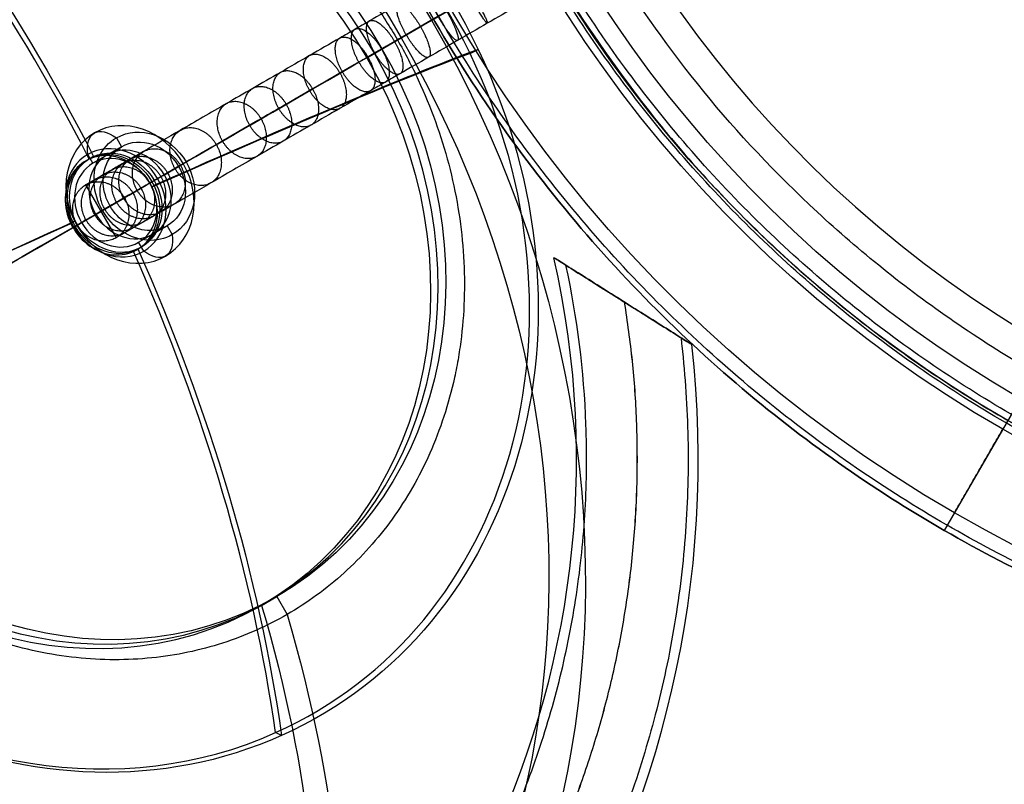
# Model space of a CAD drawing. Header units: millimetres. Extents: x -295 to 297, y -223 to 334.
# Tile 3 of 26: x -160 to -63, y -144 to -69. Entities that reach past the tile are written whole.
import ezdxf

# ---------------------------------------------------------------- set-up
doc = ezdxf.new("R2010")
doc.units = ezdxf.units.MM
doc.layers.add('Default', color=7, linetype='Continuous', true_color=0x000000)

msp = doc.modelspace()

# ---------------------------------------------------------------- linework, layer by layer
at = {"layer": 'Default'}
for p, q in [((68.75, 119.078), (-68.75, -119.078)), ((-124.149, -71.677, -129.933), (-122.619, -70.794, -130.953)), ((-125.646, -72.542, -132.928), (-124.149, -71.677, -129.933)), ((-115.473, -72.125, -140.394), (-114.679, -71.722, -139.94)), ((-150.319, -80.436, -93.757), (-149.818, -81.301, -93.758)), ((-149.818, -81.301, -93.758), (-152.632, -82.926, -99.387)), ((-152.632, -82.926, -99.387), (-153.134, -82.061, -99.386)), ((-152.555, -82.271, -99.615), (-152.989, -82.522, -100.482)), ((-147.006, -84.865, -101.641), (-144.191, -83.24, -96.011)), ((-144.191, -83.24, -96.011), (-143.442, -82.806, -96.511)), ((-153.349, -85.072, -102.335), (-150.349, -90.268, -102.335)), ((-147.006, -84.865, -101.641), (-146.256, -84.431, -102.141)), ((-146.382, -85.031, -101.905), (-146.815, -85.281, -102.772)), ((-154.172, -89.011, -100.99), (-149.527, -86.329, -103.68)), ((-153.748, -88.775, -97.141), (-150.934, -87.15, -91.511)), ((-151.683, -87.584, -91.011), (-150.934, -87.15, -91.511)), ((-154.372, -88.61, -96.876), (-154.806, -88.86, -97.744)), ((-154.498, -89.209, -96.641), (-153.748, -88.775, -97.141)), ((-148.122, -90.714, -99.394), (-145.307, -89.089, -93.765)), ((-145.307, -89.089, -93.765), (-144.806, -89.955, -93.766)), ((-147.621, -91.58, -99.395), (-148.122, -90.714, -99.394)), ((-148.632, -91.619, -100.034), (-148.199, -91.369, -99.167)), ((-136.021, -126.452, -112.178), (-134.524, -125.587, -109.183)), ((-134.524, -125.587, -109.183), (-133.504, -127.354, -109.183)), ((-134.043, -139.266, -110.76), (-134.641, -138.984, -111.51))]:
    msp.add_line(p, q, dxfattribs=at)
at = {"layer": 'Default', "extrusion": (2.12988e-14, -1.22968e-14, -1)}
msp.add_arc((0, 0, 25), 135.5, 210, 30, dxfattribs=at)
at = {"layer": 'Default', "extrusion": (0, 0, -1)}
for centre, radius in [((0, 0, 27), 125), ((0, 0, 26), 125), ((0, 0, 29.954), 122.521)]:
    msp.add_arc(centre, radius, 210, 30, dxfattribs=at)
at = {"layer": 'Default', "extrusion": (2.1879e-14, -1.26319e-14, -1)}
msp.add_arc((0, 0, 25), 126, 210, 30, dxfattribs=at)
at = {"layer": 'Default'}
for centre, radius, start, end in [((0, 0, -30.987), 116.662, 150, 330), ((-193.99, -111.995, -235), 101, 60, 6.37419), ((-193.99, -111.995, -235), 89, 60, 12.83176)]:
    msp.add_arc(centre, radius, start, end, dxfattribs=at)
at = {"layer": 'Default', "extrusion": (-0.433013, -0.25, -0.866025)}
for centre, radius, start, end in [((0, 100.682, 274.227), 100, 180, 270), ((0, 100.682, 274.227), 96, 180, 270), ((0, 100.682, 188.78), 53.798, 185.09107, 5.09107), ((0, 100.682, 188.78), 53.798, 5.09107, 185.09107), ((0, 100.682, 184.203), 41.5, 180, 0), ((0, 100.682, 187.66), 41.5, 180, 270), ((0, 100.682, 184.203), 41.5, 0, 180), ((0, 100.682, 274.227), 100, 270, 0), ((0, 100.682, 274.227), 96, 270, 360), ((0, 100.682, 187.66), 41.5, 270, 360), ((0, 100.682, 166.395), 5.5, 179.90858, 359.90858), ((0, 100.682, 166.395), 5.5, 359.90858, 179.90858), ((0, 100.682, 166.395), 4.5, 179.90858, 359.90858), ((0, 100.682, 173.396), 5.048, 185.09107, 5.09107), ((0, 100.682, 172.895), 5.048, 185.09107, 5.09107), ((0, 100.682, 166.395), 4.5, 359.90858, 179.90858), ((0, 100.682, 172.895), 5.048, 5.09107, 185.09107), ((0, 100.682, 173.396), 5.048, 5.09107, 185.09107)]:
    msp.add_arc(centre, radius, start, end, dxfattribs=at)
at = {"layer": 'Default', "extrusion": (0.433013, 0.25, 0.866025)}
for centre, radius, start, end in [((0, 100.682, -189.618), 53.253, 174.90893, 354.90893), ((0, 100.682, -189.618), 53.253, 354.90893, 174.90893), ((0, 100.682, -185.932), 41.5, 180, 360), ((0, 100.682, -185.932), 41.5, 360, 180), ((0, 100.682, -169.645), 7, 180.09142, 0.09142), ((0, 100.682, -169.645), 7, 0.09142, 180.09142), ((0, 100.682, -172.895), 5.5, 180.09142, 0.09142), ((0, 100.682, -169.645), 4.5, 180.09142, 0.09142), ((0, 100.682, -172.895), 5.5, 0.09142, 180.09142), ((0, 100.682, -169.645), 4.5, 0.09142, 180.09142), ((0, 100.682, -173.896), 5.048, 174.90893, 354.90893), ((0, 100.682, -172.895), 4.5, 180.09142, 0.09142), ((0, 100.682, -173.896), 5.048, 354.90893, 174.90893), ((0, 100.682, -172.895), 4.5, 0.09142, 180.09142), ((0, 100.682, -187.66), 41.5, 90, 180)]:
    msp.add_arc(centre, radius, start, end, dxfattribs=at)
at = {"layer": 'Default', "extrusion": (0.791411, 0.354454, -0.498027)}
for centre, start, end in [((-23.029, -270.932, -100.285), 54.01137, 84.02726), ((-22.626, -270.953, -100.285), 90.10694, 120.12283)]:
    msp.add_arc(centre, 99, start, end, dxfattribs=at)
at = {"layer": 'Default', "extrusion": (-0.791411, -0.354454, 0.498027)}
for centre, start, end in [((23.029, -270.932, 100.285), 96.00378, 125.98863), ((22.626, -270.953, 100.285), 59.87717, 89.86201)]:
    msp.add_arc(centre, 98, start, end, dxfattribs=at)
at = {"layer": 'Default', "extrusion": (0.5, -0.866025, -2.498e-16)}
msp.add_arc((-224.306, -187.146), 100, 330, 34.18951, dxfattribs=at)
at = {"layer": 'Default', "extrusion": (0.5, -0.866025, 0)}
for radius, start, end in [(100, 330, 34.18951), (96, 330, 34.38692), (100, 240, 330), (96, 240, 330)]:
    msp.add_arc((-224.306, -187.146), radius, start, end, dxfattribs=at)
at = {"layer": 'Default', "extrusion": (-0.5, 0.866025, 1.38778e-16)}
msp.add_arc((224.306, -187.146), 96, 145.61308, 210, dxfattribs=at)
at = {"layer": 'Default', "extrusion": (0.5, -0.866025, -2.77556e-16)}
msp.add_arc((-224.306, -187.146), 100, 240, 330, dxfattribs=at)
at = {"layer": 'Default', "extrusion": (-0.5, 0.866025, 1.66533e-16)}
msp.add_arc((224.306, -187.146), 96, 210, 300, dxfattribs=at)
at = {"layer": 'Default', "extrusion": (0.431473, -0.901034, 0.044369)}
for radius, end in [(99, 57.05813), (98, 57.02709)]:
    msp.add_arc((-222.585, -185.485, 8.934), radius, 27.04224, end, dxfattribs=at)
at = {"layer": 'Default', "extrusion": (0.749201, 0.434394, -0.499999)}
for centre, start, end in [((3.046, -169.642, -100.682), 310.5025, 49.60306), ((-2.412, -169.647, -100.682), 130.5025, 229.60306)]:
    msp.add_arc(centre, 4.271, start, end, dxfattribs=at)
at = {"layer": 'Default', "extrusion": (0.501196, -0.865333, -0.000797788)}
msp.add_arc((-169.652, -97.941, -0.161), 4.271, 280.44975, 19.55031, dxfattribs=at)
at = {"layer": 'Default', "extrusion": (-0.501196, 0.865333, 0.000797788)}
msp.add_arc((174.379, -95.212, 0.161), 4.271, 340.44969, 79.55025, dxfattribs=at)
at = {"layer": 'Default', "extrusion": (-0.431473, 0.901034, -0.044369)}
for radius, end in [(99, 116.86219), (98, 116.83114)]:
    msp.add_arc((222.235, -185.686, -8.934), radius, 86.8463, end, dxfattribs=at)
at = {"layer": 'Default', "extrusion": (0.75, 0.433013, -0.5)}
for radius, start in [(96, 115.61308), (100, 115.81049)]:
    msp.add_arc((0, -274.227, -100.682), radius, start, 180, dxfattribs=at)
at = {"layer": 'Default', "extrusion": (-0.75, -0.433013, 0.5)}
for radius in [96, 100]:
    msp.add_arc((0, -274.227, 100.682), radius, 270, 360, dxfattribs=at)
at = {"layer": 'Default'}
for points, weights, knots in [([(119.078, -68.75), (50.328, -187.828), (-68.75, -119.078), (-187.828, -50.328), (-119.078, 68.75), (-50.328, 187.828), (68.75, 119.078), (187.828, 50.328), (119.078, -68.75)], [1, 0.707106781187, 1, 0.707106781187, 1, 0.707106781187, 1, 0.707106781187, 1], [0, 0, 0, 215.984495, 215.984495, 431.96899, 431.96899, 647.953485, 647.953485, 863.93798, 863.93798, 863.93798]), ([(119.078, -68.75, -11.5), (50.328, -187.828, -11.5), (-68.75, -119.078, -11.5), (-187.828, -50.328, -11.5), (-119.078, 68.75, -11.5), (-50.328, 187.828, -11.5), (68.75, 119.078, -11.5), (187.828, 50.328, -11.5), (119.078, -68.75, -11.5)], [1, 0.707106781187, 1, 0.707106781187, 1, 0.707106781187, 1, 0.707106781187, 1], [0, 0, 0, 215.984495, 215.984495, 431.96899, 431.96899, 647.953485, 647.953485, 863.93798, 863.93798, 863.93798]), ([(119.078, -68.75, -23), (50.328, -187.828, -23), (-68.75, -119.078, -23), (-187.828, -50.328, -23), (-119.078, 68.75, -23)], [1, 0.707106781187, 1, 0.707106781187, 1], [0, 0, 0, 215.984495, 215.984495, 431.96899, 431.96899, 431.96899]), ([(118.571, -68.457, -24.414), (79.047, -136.914, -24.414), (0, -136.914, -24.414), (-237.142, -136.914, -24.414), (-118.571, 68.457, -24.414)], [0.629549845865, 0.629549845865, 0.839399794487, 0.419699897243, 0.839399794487], [0.0291262, 0.0291262, 0.0291262, 0.3527508, 0.3527508, 1, 1, 1]), ([(108.507, -62.646, -25.293), (72.338, -125.293, -25.293), (0, -125.293, -25.293), (-217.014, -125.293, -25.293), (-108.507, 62.646, -25.293)], [0.629549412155, 0.629549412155, 0.839399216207, 0.419699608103, 0.839399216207], [0.0291262, 0.0291262, 0.0291262, 0.3527508, 0.3527508, 1, 1, 1]), ([(-108.253, 62.5, -26.5), (-144.338, 0, -26.5), (-108.253, -62.5, -26.5), (0, -250, -26.5), (108.253, -62.5, -26.5)], [0.75, 0.750000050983, 1, 0.5, 1], [0.0291263, 0.0291263, 0.0291263, 0.3527508, 0.3527508, 1, 1, 1]), ([(107.645, -62.149, -28.928), (71.764, -124.298, -28.928), (0, -124.298, -28.928), (-215.291, -124.298, -28.928), (-107.645, 62.149, -28.928)], [0.653679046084, 0.653679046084, 0.871572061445, 0.435786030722, 0.871572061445], [0.0291262, 0.0291262, 0.0291262, 0.3527508, 0.3527508, 1, 1, 1]), ([(103.569, -59.796, -30.471), (0, -239.183, -30.471), (-103.569, -59.796, -30.471), (-138.092, 0, -30.471), (-103.569, 59.796, -30.471)], [1, 0.5, 1, 0.75, 0.75], [0, 0, 0, 0.6472492, 0.6472492, 0.9708738, 0.9708738, 0.9708738]), ([(-146.49, -29.723, -230), (-288.988, 52.548, -230), (-288.988, -111.995, -230), (-288.988, -276.537, -230), (-146.49, -194.266, -230), (-89.609, -161.425, -230), (-100.245, -96.611, -230)], [1, 0.5, 1, 0.5, 1, 0.714707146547, 0.754982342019], [0, 0, 0, 329.813213, 329.813213, 659.626427, 659.626427, 847.813133, 847.813133, 847.813133]), ([(-146.49, -29.724, -229), (-288.988, 52.548, -229), (-288.988, -111.995, -229), (-288.988, -276.537, -229), (-146.49, -194.266, -229), (-89.61, -161.426, -229), (-100.245, -96.613, -229)], [1, 0.5, 1, 0.5, 1, 0.714711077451, 0.754981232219], [0, 0, 0, 0.3737892, 0.3737892, 0.7475784, 0.7475784, 0.9608542, 0.9608542, 0.9608542]), ([(-146.491, -29.725, -240), (-288.987, 52.545, -240), (-288.987, -111.995, -240), (-288.987, -276.534, -240), (-146.491, -194.264, -240), (-89.61, -161.424, -240), (-100.247, -96.61, -240)], [1, 0.5, 1, 0.5, 1, 0.714703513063, 0.75498336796], [0, 0, 0, 329.81328, 329.81328, 659.626561, 659.626561, 847.815701, 847.815701, 847.815701]), ([(-146.492, -29.725, -241), (-288.986, 52.544, -241), (-288.986, -111.995, -241), (-288.986, -276.533, -241), (-146.492, -194.264, -241), (-89.611, -161.424, -241), (-100.247, -96.611, -241)], [1, 0.5, 1, 0.5, 1, 0.714706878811, 0.754982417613], [0, 0, 0, 0.3737892, 0.3737892, 0.7475784, 0.7475784, 0.9608573, 0.9608573, 0.9608573]), ([(-115.43, -66.644, -62.101), (-113.93, -69.242, -62.101), (-113.771, -69.15, -65.095), (-113.611, -69.057, -68.089), (-115.111, -66.459, -68.089), (-116.611, -63.861, -68.089), (-116.771, -63.953, -65.095), (-116.93, -64.046, -62.101), (-115.43, -66.644, -62.101)], [1, 0.707106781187, 1, 0.707106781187, 1, 0.707106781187, 1, 0.707106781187, 1], [0, 0, 0, 4.712389, 4.712389, 9.424778, 9.424778, 14.137167, 14.137167, 18.849556, 18.849556, 18.849556]), ([(-118.62, -68.485, -62.516), (-117.12, -71.083, -62.516), (-116.695, -70.838, -65.476), (-116.27, -70.593, -68.436), (-117.77, -67.994, -68.436), (-119.27, -65.396, -68.436), (-119.695, -65.642, -65.476), (-120.12, -65.887, -62.516), (-118.62, -68.485, -62.516)], [1, 0.707106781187, 1, 0.707106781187, 1, 0.707106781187, 1, 0.707106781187, 1], [0, 0, 0, 4.712389, 4.712389, 9.424778, 9.424778, 14.137167, 14.137167, 18.849556, 18.849556, 18.849556]), ([(-121.752, -70.293, -63.317), (-120.252, -72.891, -63.317), (-119.553, -72.488, -66.207), (-118.854, -72.085, -69.096), (-120.354, -69.486, -69.096), (-121.854, -66.888, -69.096), (-122.553, -67.292, -66.207), (-123.252, -67.695, -63.317), (-121.752, -70.293, -63.317)], [1, 0.707106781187, 1, 0.707106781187, 1, 0.707106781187, 1, 0.707106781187, 1], [0, 0, 0, 4.712389, 4.712389, 9.424778, 9.424778, 14.137167, 14.137167, 18.849556, 18.849556, 18.849556]), ([(-124.857, -72.086, -64.541), (-123.357, -74.684, -64.541), (-122.379, -74.12, -67.321), (-121.401, -73.555, -70.1), (-122.901, -70.957, -70.1), (-124.401, -68.359, -70.1), (-125.379, -68.924, -67.321), (-126.357, -69.488, -64.541), (-124.857, -72.086, -64.541)], [1, 0.707106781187, 1, 0.707106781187, 1, 0.707106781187, 1, 0.707106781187, 1], [0, 0, 0, 4.712389, 4.712389, 9.424778, 9.424778, 14.137167, 14.137167, 18.849556, 18.849556, 18.849556]), ([(-126.418, -72.987, -65.336), (-124.918, -75.585, -65.336), (-123.799, -74.94, -68.044), (-122.681, -74.294, -70.752), (-124.181, -71.696, -70.752), (-125.681, -69.098, -70.752), (-126.799, -69.744, -68.044), (-127.918, -70.389, -65.336), (-126.418, -72.987, -65.336)], [1, 0.707106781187, 1, 0.707106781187, 1, 0.707106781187, 1, 0.707106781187, 1], [0, 0, 0, 4.712389, 4.712389, 9.424778, 9.424778, 14.137167, 14.137167, 18.849556, 18.849556, 18.849556]), ([(-128.053, -73.932, -66.31), (-126.553, -76.53, -66.31), (-125.294, -75.802, -68.934), (-124.034, -75.075, -71.558), (-125.534, -72.477, -71.558), (-127.034, -69.879, -71.558), (-128.294, -70.606, -68.934), (-129.553, -71.333, -66.31), (-128.053, -73.932, -66.31)], [1, 0.707106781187, 1, 0.707106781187, 1, 0.707106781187, 1, 0.707106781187, 1], [0, 0, 0, 4.712389, 4.712389, 9.424778, 9.424778, 14.137167, 14.137167, 18.849556, 18.849556, 18.849556]), ([(-131.269, -75.788, -68.645), (-129.769, -78.386, -68.645), (-128.276, -77.524, -71.1), (-126.783, -76.662, -73.555), (-128.283, -74.064, -73.555), (-129.783, -71.466, -73.555), (-131.276, -72.328, -71.1), (-132.769, -73.19, -68.645), (-131.269, -75.788, -68.645)], [1, 0.707106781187, 1, 0.707106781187, 1, 0.707106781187, 1, 0.707106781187, 1], [0, 0, 0, 4.712389, 4.712389, 9.424778, 9.424778, 14.137167, 14.137167, 18.849556, 18.849556, 18.849556]), ([(-134.314, -77.546, -71.35), (-132.814, -80.144, -71.35), (-131.148, -79.182, -73.652), (-129.481, -78.22, -75.954), (-130.981, -75.622, -75.954), (-132.481, -73.024, -75.954), (-134.148, -73.986, -73.652), (-135.814, -74.948, -71.35), (-134.314, -77.546, -71.35)], [1, 0.707106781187, 1, 0.707106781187, 1, 0.707106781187, 1, 0.707106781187, 1], [0, 0, 0, 4.712389, 4.712389, 9.424778, 9.424778, 14.137167, 14.137167, 18.849556, 18.849556, 18.849556]), ([(-137.182, -79.202, -74.322), (-135.682, -81.8, -74.322), (-133.885, -80.762, -76.488), (-132.088, -79.725, -78.655), (-133.588, -77.127, -78.655), (-135.088, -74.529, -78.655), (-136.885, -75.566, -76.488), (-138.682, -76.604, -74.322), (-137.182, -79.202, -74.322)], [1, 0.707106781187, 1, 0.707106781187, 1, 0.707106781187, 1, 0.707106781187, 1], [0, 0, 0, 4.712389, 4.712389, 9.424778, 9.424778, 14.137167, 14.137167, 18.849556, 18.849556, 18.849556]), ([(-139.86, -80.748, -77.458), (-138.36, -83.347, -77.458), (-136.463, -82.251, -79.506), (-134.565, -81.155, -81.555), (-136.065, -78.557, -81.555), (-137.565, -75.959, -81.555), (-139.463, -77.055, -79.506), (-141.36, -78.15, -77.458), (-139.86, -80.748, -77.458)], [1, 0.707106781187, 1, 0.707106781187, 1, 0.707106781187, 1, 0.707106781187, 1], [0, 0, 0, 4.712389, 4.712389, 9.424778, 9.424778, 14.137167, 14.137167, 18.849556, 18.849556, 18.849556]), ([(-144.544, -83.452, -83.767), (-143.044, -86.05, -83.767), (-141.006, -84.874, -85.628), (-138.968, -83.697, -87.488), (-140.468, -81.099, -87.488), (-141.968, -78.501, -87.488), (-144.006, -79.678, -85.628), (-146.044, -80.854, -83.767), (-144.544, -83.452, -83.767)], [1, 0.707106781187, 1, 0.707106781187, 1, 0.707106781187, 1, 0.707106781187, 1], [0, 0, 0, 4.712389, 4.712389, 9.424778, 9.424778, 14.137167, 14.137167, 18.849556, 18.849556, 18.849556]), ([(-149.606, -86.375, -91.822), (-148.106, -88.973, -91.822), (-145.944, -87.725, -93.486), (-143.781, -86.476, -95.149), (-145.281, -83.878, -95.149), (-146.781, -81.28, -95.149), (-148.944, -82.529, -93.486), (-151.106, -83.777, -91.822), (-149.606, -86.375, -91.822)], [1, 0.707106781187, 1, 0.707106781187, 1, 0.707106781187, 1, 0.707106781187, 1], [0, 0, 0, 4.712389, 4.712389, 9.424778, 9.424778, 14.137167, 14.137167, 18.849556, 18.849556, 18.849556]), ([(-148.265, -85.601, -89.553), (-146.765, -88.199, -89.553), (-144.635, -86.969, -91.271), (-142.505, -85.74, -92.989), (-144.005, -83.141, -92.989), (-145.505, -80.543, -92.989), (-147.635, -81.773, -91.271), (-149.765, -83.003, -89.553), (-148.265, -85.601, -89.553)], [1, 0.707106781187, 1, 0.707106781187, 1, 0.707106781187, 1, 0.707106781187, 1], [0, 0, 0, 4.712389, 4.712389, 9.424778, 9.424778, 14.137167, 14.137167, 18.849556, 18.849556, 18.849556]), ([(-151.468, -87.45, -95.204), (-149.968, -90.048, -95.204), (-147.741, -88.762, -96.748), (-145.513, -87.476, -98.292), (-147.013, -84.878, -98.292), (-148.513, -82.28, -98.292), (-150.741, -83.566, -96.748), (-152.968, -84.852, -95.204), (-151.468, -87.45, -95.204)], [1, 0.707106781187, 1, 0.707106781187, 1, 0.707106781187, 1, 0.707106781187, 1], [0, 0, 0, 4.712389, 4.712389, 9.424778, 9.424778, 14.137167, 14.137167, 18.849556, 18.849556, 18.849556]), ([(-150.294, -86.773, -93.033), (-148.794, -89.371, -93.033), (-146.612, -88.111, -94.661), (-144.43, -86.851, -96.29), (-145.93, -84.253, -96.29), (-147.43, -81.655, -96.29), (-149.612, -82.915, -94.661), (-151.794, -84.174, -93.033), (-150.294, -86.773, -93.033)], [1, 0.707106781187, 1, 0.707106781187, 1, 0.707106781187, 1, 0.707106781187, 1], [0, 0, 0, 4.712389, 4.712389, 9.424778, 9.424778, 14.137167, 14.137167, 18.849556, 18.849556, 18.849556]), ([(-153.311, -88.514, -99.032), (-151.811, -91.112, -99.032), (-149.503, -89.78, -100.412), (-147.196, -88.448, -101.791), (-148.696, -85.85, -101.791), (-150.196, -83.252, -101.791), (-152.503, -84.584, -100.412), (-154.811, -85.916, -99.032), (-153.311, -88.514, -99.032)], [1, 0.707106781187, 1, 0.707106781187, 1, 0.707106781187, 1, 0.707106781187, 1], [0, 0, 0, 4.712389, 4.712389, 9.424778, 9.424778, 14.137167, 14.137167, 18.849556, 18.849556, 18.849556]), ([(-152.441, -88.012, -97.151), (-150.941, -90.61, -97.151), (-148.667, -89.297, -98.604), (-146.394, -87.985, -100.056), (-147.894, -85.387, -100.056), (-149.394, -82.789, -100.056), (-151.667, -84.101, -98.604), (-153.941, -85.413, -97.151), (-152.441, -88.012, -97.151)], [1, 0.707106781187, 1, 0.707106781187, 1, 0.707106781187, 1, 0.707106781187, 1], [0, 0, 0, 4.712389, 4.712389, 9.424778, 9.424778, 14.137167, 14.137167, 18.849556, 18.849556, 18.849556]), ([(-154.172, -89.011, -100.99), (-155.672, -86.413, -100.99), (-153.349, -85.072, -102.335), (-151.027, -83.731, -103.68), (-149.527, -86.329, -103.68)], [1, 0.707106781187, 1, 0.707106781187, 1], [-18.849556, -18.849556, -18.849556, -14.137167, -14.137167, -9.424778, -9.424778, -9.424778]), ([(-149.527, -86.329, -103.68), (-148.027, -88.928, -103.68), (-150.349, -90.268, -102.335), (-152.672, -91.609, -100.99), (-154.172, -89.011, -100.99)], [1, 0.707106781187, 1, 0.707106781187, 1], [-9.424778, -9.424778, -9.424778, -4.712389, -4.712389, 0, 0, 0])]:
    msp.add_rational_spline(points, weights, degree=2, knots=knots, dxfattribs=at)
for points, knots in [([(-10.593, -2.652, -187.5), (-11.13, -2.962, -187.543), (-12.183, -3.57, -187.605), (-13.772, -4.487, -187.629), (-15.432, -5.445, -187.599), (-17.037, -6.372, -187.545), (-18.871, -7.431, -187.484), (-20.931, -8.621, -187.418), (-23.425, -10.06, -187.259), (-26.108, -11.61, -186.949), (-28.972, -13.263, -186.415), (-31.982, -15.001, -185.579), (-35.087, -16.793, -184.361), (-38.219, -18.602, -182.687), (-41.323, -20.394, -180.481), (-44.143, -22.022, -177.853), (-46.699, -23.497, -174.823), (-49.035, -24.846, -171.502), (-51.278, -26.141, -167.785), (-53.413, -27.374, -163.77), (-55.476, -28.565, -159.457), (-57.493, -29.729, -154.835), (-59.466, -30.869, -149.94), (-62.036, -32.352, -143.138), (-65.08, -34.11, -134.415), (-68.551, -36.114, -123.903), (-71.388, -37.752, -115.25), (-73.656, -39.061, -108.567), (-75.328, -40.026, -103.827), (-76.998, -40.991, -99.34), (-78.865, -42.069, -94.672), (-80.88, -43.232, -90.168), (-83.102, -44.515, -85.887), (-85.266, -45.764, -82.293), (-87.506, -47.057, -79.128), (-89.818, -48.393, -76.377), (-92.217, -49.777, -74.001), (-94.71, -51.217, -71.963), (-96.871, -52.464, -70.517), (-98.637, -53.484, -69.499), (-100.39, -54.496, -68.585), (-102.61, -55.778, -67.581), (-105.328, -57.347, -66.581), (-108.113, -58.955, -65.801), (-111.924, -61.155, -65.081), (-115.818, -63.403, -64.915), (-119.699, -65.644, -65.416), (-122.586, -67.311, -66.152), (-124.947, -68.674, -67.081), (-126.845, -69.77, -68.048), (-128.847, -70.926, -69.244), (-131.335, -72.362, -71.07), (-134.19, -74.011, -73.625), (-136.909, -75.58, -76.455), (-140.259, -77.515, -80.392), (-143.878, -79.604, -85.305), (-146.934, -81.368, -90.068), (-148.744, -82.413, -93.129), (-149.782, -83.013, -94.953), (-150.704, -83.545, -96.65), (-151.664, -84.099, -98.571), (-152.523, -84.595, -100.44), (-153.07, -84.911, -101.692), (-153.349, -85.072, -102.335)], [0, 0, 0, 0, 1.86394, 3.650831, 5.505783, 7.612479, 9.213942, 11.86133, 14.753654, 17.864009, 21.199623, 24.795847, 28.577625, 32.547885, 36.731893, 41.178825, 45.073749, 49.407019, 54.000119, 58.662281, 63.533559, 68.778613, 74.188576, 79.727862, 91.041535, 102.400831, 113.475034, 118.801279, 123.932327, 128.828485, 133.45188, 139.354655, 144.03316, 148.415773, 152.477678, 156.285567, 159.907336, 163.409999, 166.857213, 168.551139, 170.245065, 173.523094, 176.801124, 180.122639, 183.444153, 190.168123, 193.56736, 196.949218, 200.399006, 202.191778, 204.133672, 208.203635, 212.38938, 216.636716, 220.876433, 228.940169, 235.970564, 238.651689, 240.058373, 242.518144, 244.660507, 246.710411, 248.867273, 248.867273, 248.867273, 248.867273]), ([(-9.273, -5.354, -184.507), (-9.779, -5.646, -184.548), (-10.765, -6.215, -184.606), (-12.261, -7.079, -184.628), (-13.866, -8.005, -184.6), (-15.457, -8.924, -184.546), (-17.307, -9.992, -184.485), (-19.331, -11.161, -184.42), (-21.729, -12.545, -184.267), (-24.275, -14.015, -183.972), (-26.964, -15.567, -183.47), (-29.761, -17.183, -182.693), (-32.623, -18.835, -181.569), (-35.488, -20.489, -180.037), (-38.318, -22.123, -178.025), (-40.886, -23.606, -175.633), (-43.245, -24.968, -172.839), (-45.452, -26.242, -169.705), (-47.599, -27.482, -166.147), (-49.665, -28.674, -162.265), (-51.676, -29.835, -158.061), (-53.653, -30.976, -153.53), (-55.596, -32.099, -148.71), (-58.136, -33.565, -141.987), (-61.159, -35.31, -133.327), (-64.62, -37.308, -122.845), (-67.461, -38.949, -114.178), (-69.742, -40.266, -107.457), (-71.429, -41.24, -102.673), (-73.123, -42.218, -98.123), (-75.027, -43.317, -93.361), (-77.105, -44.516, -88.715), (-79.415, -45.85, -84.265), (-81.686, -47.161, -80.492), (-84.059, -48.531, -77.135), (-86.533, -49.96, -74.192), (-89.115, -51.45, -71.633), (-91.806, -53.004, -69.435), (-94.132, -54.347, -67.878), (-96.022, -55.438, -66.788), (-97.892, -56.518, -65.814), (-100.238, -57.872, -64.753), (-103.124, -59.539, -63.69), (-106.093, -61.253, -62.858), (-110.177, -63.611, -62.087), (-114.388, -66.042, -61.905), (-118.621, -68.486, -62.45), (-121.787, -70.314, -63.256), (-124.382, -71.812, -64.278), (-126.469, -73.017, -65.341), (-128.663, -74.284, -66.652), (-131.34, -75.829, -68.62), (-134.365, -77.575, -71.328), (-137.211, -79.219, -74.292), (-140.69, -81.227, -78.381), (-144.416, -83.379, -83.441), (-147.548, -85.187, -88.322), (-149.4, -86.256, -91.455), (-150.468, -86.873, -93.331), (-151.428, -87.427, -95.098), (-152.438, -88.01, -97.12), (-153.335, -88.528, -99.07), (-153.891, -88.849, -100.343), (-154.172, -89.011, -100.99)], [0, 0, 0, 0, 1.86394, 3.650831, 5.505783, 7.612479, 9.213942, 11.86133, 14.753654, 17.864009, 21.199623, 24.795847, 28.577625, 32.547885, 36.731893, 41.178825, 45.073749, 49.407019, 54.000119, 58.662281, 63.533559, 68.778613, 74.188576, 79.727862, 91.041535, 102.400831, 113.475034, 118.801279, 123.932327, 128.828485, 133.45188, 139.354655, 144.03316, 148.415773, 152.477678, 156.285567, 159.907336, 163.409999, 166.857213, 168.551139, 170.245065, 173.523094, 176.801124, 180.122639, 183.444153, 190.168123, 193.56736, 196.949218, 200.399006, 202.191778, 204.133672, 208.203635, 212.38938, 216.636716, 220.876433, 228.940169, 235.970564, 238.651689, 240.058373, 242.518144, 244.660507, 246.710411, 248.867273, 248.867273, 248.867273, 248.867273]), ([(-8.914, -5.146, -190.493), (-9.481, -5.474, -190.538), (-10.601, -6.12, -190.604), (-12.283, -7.092, -190.629), (-13.997, -8.081, -190.598), (-15.617, -9.017, -190.543), (-17.435, -10.066, -190.483), (-19.532, -11.277, -190.416), (-22.122, -12.772, -190.252), (-24.941, -14.4, -189.926), (-27.98, -16.154, -189.36), (-31.202, -18.014, -188.466), (-34.551, -19.948, -187.153), (-37.95, -21.911, -185.337), (-41.328, -23.86, -182.937), (-44.399, -25.634, -180.073), (-47.152, -27.223, -176.807), (-49.617, -28.647, -173.3), (-51.957, -29.997, -169.422), (-54.161, -31.27, -165.276), (-56.277, -32.491, -160.853), (-58.333, -33.678, -156.139), (-60.336, -34.835, -151.17), (-62.936, -36.336, -144.289), (-66.002, -38.106, -135.502), (-69.482, -40.116, -124.961), (-72.315, -41.751, -116.321), (-74.57, -43.053, -109.677), (-76.226, -44.009, -104.982), (-77.873, -44.96, -100.557), (-79.703, -46.016, -95.983), (-81.655, -47.144, -91.62), (-83.79, -48.376, -87.509), (-85.847, -49.564, -84.094), (-87.953, -50.779, -81.12), (-90.104, -52.022, -78.561), (-92.318, -53.3, -76.369), (-94.614, -54.626, -74.492), (-96.61, -55.778, -73.156), (-98.252, -56.726, -72.21), (-99.889, -57.671, -71.356), (-101.982, -58.879, -70.409), (-104.531, -60.351, -69.472), (-107.132, -61.853, -68.743), (-110.67, -63.896, -68.076), (-114.248, -65.961, -67.926), (-117.776, -67.998, -68.382), (-120.386, -69.505, -69.047), (-122.513, -70.733, -69.885), (-124.222, -71.719, -70.755), (-126.032, -72.764, -71.836), (-128.33, -74.091, -73.521), (-131.016, -75.642, -75.923), (-133.607, -77.138, -78.619), (-136.828, -78.998, -82.404), (-140.34, -81.025, -87.17), (-143.321, -82.746, -91.814), (-145.087, -83.766, -94.803), (-146.096, -84.349, -96.575), (-146.98, -84.859, -98.202), (-147.889, -85.384, -100.022), (-148.712, -85.859, -101.81), (-149.25, -86.169, -103.041), (-149.527, -86.329, -103.68)], [0, 0, 0, 0, 1.86394, 3.650831, 5.505783, 7.612479, 9.213942, 11.86133, 14.753654, 17.864009, 21.199623, 24.795847, 28.577625, 32.547885, 36.731893, 41.178825, 45.073749, 49.407019, 54.000119, 58.662281, 63.533559, 68.778613, 74.188576, 79.727862, 91.041535, 102.400831, 113.475034, 118.801279, 123.932327, 128.828485, 133.45188, 139.354655, 144.03316, 148.415773, 152.477678, 156.285567, 159.907336, 163.409999, 166.857213, 168.551139, 170.245065, 173.523094, 176.801124, 180.122639, 183.444153, 190.168123, 193.56736, 196.949218, 200.399006, 202.191778, 204.133672, 208.203635, 212.38938, 216.636716, 220.876433, 228.940169, 235.970564, 238.651689, 240.058373, 242.518144, 244.660507, 246.710411, 248.867273, 248.867273, 248.867273, 248.867273]), ([(-7.593, -7.848, -187.5), (-8.13, -8.158, -187.543), (-9.183, -8.766, -187.605), (-10.772, -9.683, -187.629), (-12.432, -10.641, -187.599), (-14.037, -11.568, -187.545), (-15.871, -12.627, -187.484), (-17.931, -13.817, -187.418), (-20.425, -15.257, -187.259), (-23.108, -16.806, -186.949), (-25.972, -18.459, -186.415), (-28.982, -20.197, -185.579), (-32.087, -21.989, -184.361), (-35.219, -23.798, -182.687), (-38.323, -25.59, -180.481), (-41.143, -27.218, -177.853), (-43.699, -28.694, -174.823), (-46.035, -30.042, -171.502), (-48.278, -31.338, -167.785), (-50.413, -32.57, -163.77), (-52.476, -33.761, -159.457), (-54.493, -34.926, -154.835), (-56.466, -36.065, -149.94), (-59.036, -37.549, -143.138), (-62.08, -39.306, -134.415), (-65.551, -41.31, -123.903), (-68.388, -42.948, -115.25), (-70.656, -44.257, -108.567), (-72.328, -45.222, -103.827), (-73.998, -46.187, -99.34), (-75.865, -47.265, -94.672), (-77.88, -48.428, -90.168), (-80.102, -49.711, -85.887), (-82.266, -50.961, -82.293), (-84.506, -52.254, -79.128), (-86.818, -53.589, -76.377), (-89.217, -54.973, -74.001), (-91.71, -56.413, -71.963), (-93.871, -57.661, -70.517), (-95.637, -58.68, -69.499), (-97.39, -59.692, -68.585), (-99.61, -60.974, -67.581), (-102.328, -62.543, -66.581), (-105.113, -64.151, -65.801), (-108.924, -66.351, -65.081), (-112.818, -68.6, -64.915), (-116.699, -70.84, -65.416), (-119.586, -72.507, -66.152), (-121.947, -73.87, -67.081), (-123.845, -74.966, -68.048), (-125.847, -76.122, -69.244), (-128.335, -77.559, -71.07), (-131.19, -79.207, -73.625), (-133.909, -80.776, -76.455), (-137.259, -82.711, -80.392), (-140.878, -84.8, -85.305), (-143.934, -86.565, -90.068), (-145.744, -87.609, -93.129), (-146.782, -88.209, -94.953), (-147.704, -88.741, -96.65), (-148.664, -89.295, -98.571), (-149.523, -89.792, -100.44), (-150.07, -90.107, -101.692), (-150.349, -90.268, -102.335)], [0, 0, 0, 0, 1.86394, 3.650831, 5.505783, 7.612479, 9.213942, 11.86133, 14.753654, 17.864009, 21.199623, 24.795847, 28.577625, 32.547885, 36.731893, 41.178825, 45.073749, 49.407019, 54.000119, 58.662281, 63.533559, 68.778613, 74.188576, 79.727862, 91.041535, 102.400831, 113.475034, 118.801279, 123.932327, 128.828485, 133.45188, 139.354655, 144.03316, 148.415773, 152.477678, 156.285567, 159.907336, 163.409999, 166.857213, 168.551139, 170.245065, 173.523094, 176.801124, 180.122639, 183.444153, 190.168123, 193.56736, 196.949218, 200.399006, 202.191778, 204.133672, 208.203635, 212.38938, 216.636716, 220.876433, 228.940169, 235.970564, 238.651689, 240.058373, 242.518144, 244.660507, 246.710411, 248.867273, 248.867273, 248.867273, 248.867273]), ([(-94.608, -100.893, -235), (-94.268, -103.935, -235), (-93.869, -110.037, -235), (-94.109, -119.188, -235), (-95.183, -128.279, -235), (-96.452, -134.262, -235), (-97.963, -140.054, -235), (-99.684, -145.639, -235), (-102.98, -153.741, -235), (-106.97, -161.524, -235), (-110.08, -166.472, -235), (-112.517, -169.995, -235), (-114.108, -172.198, -235), (-117.464, -176.467, -235), (-120.173, -179.512, -235), (-123.833, -183.301, -235), (-127.513, -186.83, -235), (-131.451, -190.068, -235), (-137.295, -194.51, -235), (-145.32, -199.744, -235), (-154.009, -203.78, -235), (-160.91, -206.4, -235), (-165.819, -208.049, -235), (-170.841, -209.313, -235), (-176.071, -210.415, -235), (-180.143, -211.098, -235), (-185.616, -211.672, -235), (-188.363, -211.846, -235), (-192.686, -212.03, -235), (-198.579, -212.019, -235), (-207.364, -211.227, -235), (-216.046, -209.665, -235), (-221.731, -208.115, -235), (-227.458, -206.278, -235), (-233.195, -204.141, -235), (-241.455, -200.171, -235), (-249.317, -195.463, -235), (-254.26, -191.85, -235), (-258.971, -188.062, -235), (-263.441, -184.126, -235), (-269.581, -177.663, -235), (-275.123, -170.68, -235), (-278.395, -165.704, -235), (-280.636, -161.938, -235), (-282.018, -159.501, -235), (-284.573, -154.519, -235), (-286.252, -150.666, -235), (-288.216, -145.585, -235), (-289.927, -140.579, -235), (-291.235, -135.454, -235), (-292.303, -130.449, -235), (-293.155, -125.582, -235), (-293.644, -120.664, -235), (-293.943, -115.856, -235), (-294.069, -111.165, -235), (-293.865, -106.478, -235), (-293.485, -101.654, -235), (-292.908, -96.705, -235), (-291.964, -91.812, -235), (-290.798, -86.789, -235), (-289.386, -81.651, -235), (-287.57, -76.642, -235), (-286.029, -72.87, -235), (-284.909, -70.285, -235), (-283.066, -66.483, -235), (-281.065, -62.763, -235), (-279.627, -60.34, -235), (-278.105, -57.894, -235), (-276.495, -55.432, -235), (-273.922, -51.85, -235), (-271.193, -48.385, -235), (-269.273, -46.156, -235), (-264.187, -40.512, -235), (-255.222, -32.241, -235), (-239.883, -22.535, -235), (-223.052, -15.737, -235), (-211.105, -13.28, -235), (-203.586, -12.446, -235), (-200.72, -12.19, -235), (-196.411, -11.993, -235), (-192.098, -11.982, -235), (-189.224, -12.098, -235), (-185.057, -12.357, -235), (-179.616, -12.92, -235), (-174.239, -13.926, -235), (-169.068, -15.116, -235), (-164.108, -16.46, -235), (-159.266, -18.182, -235), (-154.658, -20.023, -235), (-150.285, -21.956, -235), (-146.061, -24.196, -235), (-143.99, -25.392, -235)], [-5.347238, -5.347238, -5.347238, -5.347238, -5.255671, -5.164104, -5.072536, -4.980969, -4.980969, -4.893465, -4.80596, -4.718456, -4.630952, -4.630952, -4.590304, -4.549657, -4.468362, -4.468362, -4.39208, -4.315797, -4.315797, -4.172486, -4.029175, -4.029175, -3.951692, -3.874209, -3.874209, -3.791838, -3.750653, -3.709468, -3.709468, -3.621224, -3.532979, -3.444735, -3.356491, -3.356491, -3.264825, -3.17316, -3.081494, -2.989829, -2.989829, -2.900649, -2.81147, -2.722291, -2.633111, -2.633111, -2.5912, -2.549289, -2.465467, -2.465467, -2.386326, -2.307185, -2.307185, -2.23325, -2.159315, -2.159315, -2.089135, -2.018955, -2.018955, -1.944401, -1.869848, -1.869848, -1.790133, -1.710418, -1.710418, -1.668261, -1.626104, -1.583946, -1.541789, -1.541789, -1.497776, -1.453762, -1.409748, -1.365735, -1.365735, -1.182476, -0.999217, -0.815958, -0.632699, -0.632699, -0.589657, -0.546614, -0.503572, -0.460529, -0.460529, -0.378692, -0.296855, -0.296855, -0.219969, -0.143084, -0.143084, -0.071542, 0, 0, 0, 0]), ([(-148.99, -34.052, -235), (-150.891, -32.955, -235), (-154.77, -30.9, -235), (-158.789, -29.135, -235), (-163.027, -27.455, -235), (-167.483, -25.889, -235), (-172.049, -24.678, -235), (-175.582, -23.888, -235), (-178.048, -23.391, -235), (-181.774, -22.801, -235), (-185.52, -22.368, -235), (-188.029, -22.183, -235), (-190.608, -22.048, -235), (-193.254, -21.969, -235), (-197.221, -22.024, -235), (-201.183, -22.253, -235), (-203.816, -22.523, -235), (-210.709, -23.383, -235), (-221.635, -25.807, -235), (-236.954, -32.333, -235), (-250.822, -41.548, -235), (-258.85, -49.347, -235), (-263.366, -54.648, -235), (-265.06, -56.728, -235), (-267.457, -59.957, -235), (-269.707, -63.289, -235), (-271.108, -65.577, -235), (-273.071, -68.951, -235), (-275.455, -73.484, -235), (-277.445, -78.204, -235), (-279.18, -82.867, -235), (-280.68, -87.454, -235), (-281.807, -92.147, -235), (-282.713, -96.721, -235), (-283.42, -101.163, -235), (-283.794, -105.646, -235), (-283.995, -110.049, -235), (-284.036, -114.365, -235), (-283.768, -118.672, -235), (-283.329, -123.119, -235), (-282.7, -127.695, -235), (-281.721, -132.208, -235), (-280.837, -135.641, -235), (-280.172, -138.018, -235), (-279.03, -141.538, -235), (-277.744, -145.008, -235), (-276.791, -147.285, -235), (-275.764, -149.607, -235), (-274.657, -151.969, -235), (-272.845, -155.433, -235), (-270.885, -158.816, -235), (-269.48, -161.014, -235), (-265.629, -166.76, -235), (-258.565, -175.417, -235), (-245.875, -186.153, -235), (-231.44, -194.395, -235), (-220.887, -198.065, -235), (-212.847, -200.037, -235), (-207.625, -201.075, -235), (-199.703, -201.931, -235), (-191.737, -202.084, -235), (-186.425, -201.716, -235), (-182.554, -201.274, -235), (-180.114, -200.944, -235), (-175.267, -200.086, -235), (-171.676, -199.219, -235), (-167.092, -197.912, -235), (-163.809, -196.838, -235), (-159.524, -195.158, -235), (-157.414, -194.236, -235), (-154.361, -192.83, -235), (-150.42, -190.838, -235), (-144.755, -187.43, -235), (-139.354, -183.615, -235), (-135.944, -180.81, -235), (-133.385, -178.542, -235), (-131.607, -176.901, -235), (-128.189, -173.481, -235), (-125.784, -170.764, -235), (-122.631, -166.9, -235), (-119.56, -162.787, -235), (-116.85, -158.428, -235), (-114.246, -153.809, -235), (-111.783, -148.932, -235), (-108.774, -141.329, -235), (-106.465, -133.484, -235), (-105.405, -128.124, -235), (-104.577, -122.64, -235), (-104.001, -117.054, -235), (-103.898, -106.179, -235), (-104.905, -98.145, -235), (-106.022, -92.978, -235)], [0, 0, 0, 0, 0.072883, 0.145765, 0.145765, 0.224186, 0.302607, 0.302607, 0.344375, 0.386143, 0.427911, 0.46968, 0.46968, 0.513624, 0.557569, 0.601514, 0.645459, 0.645459, 0.832086, 1.018713, 1.20534, 1.391967, 1.391967, 1.436499, 1.481032, 1.525564, 1.570097, 1.570097, 1.655126, 1.740156, 1.740156, 1.820276, 1.900396, 1.900396, 1.975078, 2.04976, 2.04976, 2.1214, 2.19304, 2.19304, 2.269719, 2.346398, 2.346398, 2.38738, 2.428363, 2.469346, 2.510328, 2.510328, 2.553628, 2.596929, 2.640229, 2.68353, 2.68353, 2.869843, 3.056156, 3.242469, 3.428782, 3.428782, 3.517253, 3.605723, 3.694194, 3.782664, 3.782664, 3.823547, 3.86443, 3.946195, 3.946195, 4.022655, 4.060885, 4.099115, 4.099115, 4.172466, 4.245817, 4.319168, 4.392518, 4.392518, 4.432682, 4.472846, 4.553173, 4.553173, 4.638382, 4.723591, 4.723591, 4.814378, 4.905166, 4.995953, 5.086741, 5.086741, 5.180042, 5.273342, 5.448937, 5.448937, 5.448937, 5.448937]), ([(-187.928, -108.5, -87.414), (-188.668, -107.218, -87.414), (-189.352, -105.903, -87.451), (-190.599, -103.222, -87.602), (-191.162, -101.855, -87.715), (-192.161, -99.085, -88.015), (-192.598, -97.681, -88.202), (-193.341, -94.851, -88.648), (-193.647, -93.423, -88.907), (-194.124, -90.561, -89.494), (-194.296, -89.13, -89.822), (-194.503, -86.283, -90.54), (-194.539, -84.868, -90.93), (-194.479, -82.066, -91.769), (-194.383, -80.678, -92.218), (-194.14, -78.626, -92.932), (-194.043, -77.947, -93.176), (-193.817, -76.599, -93.679), (-193.687, -75.93, -93.937), (-193.253, -73.956, -94.723), (-192.904, -72.675, -95.268), (-192.089, -70.185, -96.394), (-191.623, -68.974, -96.976), (-190.587, -66.64, -98.169), (-190.016, -65.517, -98.778), (-188.78, -63.361, -100.019), (-188.113, -62.328, -100.65), (-186.692, -60.359, -101.929), (-185.94, -59.424, -102.575), (-184.355, -57.653, -103.879), (-183.524, -56.817, -104.536), (-181.789, -55.247, -105.856), (-180.885, -54.513, -106.52), (-179.013, -53.148, -107.85), (-178.043, -52.518, -108.517), (-176.044, -51.364, -109.85), (-175.013, -50.839, -110.517), (-172.895, -49.9, -111.847), (-171.808, -49.484, -112.511), (-169.58, -48.767, -113.831), (-168.441, -48.465, -114.488), (-166.115, -47.978, -115.792), (-164.929, -47.794, -116.438), (-162.514, -47.548, -117.716), (-161.285, -47.487, -118.348), (-158.8, -47.494, -119.589), (-157.542, -47.561, -120.198), (-155.003, -47.831, -121.39), (-153.722, -48.033, -121.973), (-151.158, -48.572, -123.099), (-149.874, -48.91, -123.643), (-147.947, -49.521, -124.43), (-147.303, -49.743, -124.688), (-146.023, -50.221, -125.19), (-145.386, -50.476, -125.435), (-143.488, -51.292, -126.149), (-142.238, -51.902, -126.597), (-139.781, -53.251, -127.436), (-138.574, -53.99, -127.827), (-136.213, -55.593, -128.545), (-135.059, -56.457, -128.872), (-132.819, -58.301, -129.459), (-131.735, -59.28, -129.719), (-129.655, -61.339, -130.165), (-128.657, -62.419, -130.352), (-126.758, -64.67, -130.652), (-125.855, -65.841, -130.765), (-124.156, -68.262, -130.916), (-123.359, -69.512, -130.953), (-122.619, -70.794, -130.953)], [-136.783653, -136.783653, -136.783653, -136.783653, -132.508916, -132.508916, -128.234179, -128.234179, -123.959442, -123.959442, -119.684705, -119.684705, -115.397364, -115.397364, -111.110024, -111.110024, -106.822684, -106.822684, -104.679014, -104.679014, -102.535344, -102.535344, -98.265908, -98.265908, -93.996473, -93.996473, -89.727037, -89.727037, -85.457601, -85.457601, -81.191158, -81.191158, -76.924714, -76.924714, -72.65827, -72.65827, -68.391827, -68.391827, -64.125478, -64.125478, -59.85913, -59.85913, -55.592781, -55.592781, -51.326432, -51.326432, -47.057183, -47.057183, -42.787933, -42.787933, -38.518683, -38.518683, -34.249433, -34.249433, -32.105965, -32.105965, -29.962496, -29.962496, -25.67556, -25.67556, -21.388623, -21.388623, -17.101686, -17.101686, -12.826264, -12.826264, -8.550843, -8.550843, -4.275421, -4.275421, 0, 0, 0, 0]), ([(-122.619, -70.794, -130.953), (-121.879, -72.076, -130.953), (-121.195, -73.391, -130.916), (-119.948, -76.072, -130.765), (-119.385, -77.439, -130.652), (-118.386, -80.209, -130.352), (-117.949, -81.613, -130.165), (-117.207, -84.444, -129.719), (-116.901, -85.872, -129.46), (-116.423, -88.734, -128.873), (-116.251, -90.165, -128.545), (-116.044, -93.011, -127.827), (-116.008, -94.426, -127.437), (-116.068, -97.229, -126.598), (-116.164, -98.616, -126.149), (-116.407, -100.668, -125.435), (-116.504, -101.348, -125.191), (-116.73, -102.696, -124.688), (-116.86, -103.364, -124.43), (-117.294, -105.339, -123.644), (-117.644, -106.62, -123.099), (-118.458, -109.11, -121.973), (-118.924, -110.32, -121.391), (-119.96, -112.654, -120.198), (-120.531, -113.778, -119.589), (-121.767, -115.933, -118.348), (-122.434, -116.967, -117.717), (-123.855, -118.936, -116.438), (-124.608, -119.871, -115.792), (-126.192, -121.642, -114.488), (-127.023, -122.477, -113.831), (-128.758, -124.047, -112.511), (-129.662, -124.782, -111.847), (-131.535, -126.146, -110.517), (-132.504, -126.776, -109.85), (-134.504, -127.931, -108.517), (-135.534, -128.455, -107.85), (-137.652, -129.395, -106.52), (-138.74, -129.81, -105.856), (-140.967, -130.528, -104.536), (-142.106, -130.83, -103.879), (-144.432, -131.316, -102.575), (-145.618, -131.501, -101.929), (-148.034, -131.747, -100.651), (-149.262, -131.808, -100.019), (-151.747, -131.801, -98.778), (-153.005, -131.733, -98.169), (-155.544, -131.464, -96.977), (-156.826, -131.262, -96.394), (-159.389, -130.722, -95.268), (-160.673, -130.385, -94.724), (-162.6, -129.773, -93.937), (-163.244, -129.551, -93.679), (-164.524, -129.074, -93.177), (-165.161, -128.818, -92.932), (-167.059, -128.002, -92.218), (-168.309, -127.392, -91.77), (-170.766, -126.043, -90.931), (-171.973, -125.304, -90.54), (-174.334, -123.702, -89.822), (-175.488, -122.838, -89.495), (-177.728, -120.993, -88.908), (-178.812, -120.014, -88.648), (-180.892, -117.956, -88.202), (-181.89, -116.875, -88.015), (-183.79, -114.624, -87.715), (-184.692, -113.453, -87.602), (-186.391, -111.032, -87.451), (-187.188, -109.783, -87.414), (-187.928, -108.5, -87.414)], [-136.783653, -136.783653, -136.783653, -136.783653, -132.508916, -132.508916, -128.234179, -128.234179, -123.959442, -123.959442, -119.684705, -119.684705, -115.397364, -115.397364, -111.110024, -111.110024, -106.822684, -106.822684, -104.679014, -104.679014, -102.535344, -102.535344, -98.265908, -98.265908, -93.996473, -93.996473, -89.727037, -89.727037, -85.457601, -85.457601, -81.191158, -81.191158, -76.924714, -76.924714, -72.65827, -72.65827, -68.391827, -68.391827, -64.125478, -64.125478, -59.85913, -59.85913, -55.592781, -55.592781, -51.326432, -51.326432, -47.057183, -47.057183, -42.787933, -42.787933, -38.518683, -38.518683, -34.249433, -34.249433, -32.105965, -32.105965, -29.962496, -29.962496, -25.67556, -25.67556, -21.388623, -21.388623, -17.101686, -17.101686, -12.826264, -12.826264, -8.550843, -8.550843, -4.275421, -4.275421, 0, 0, 0, 0]), ([(-93.614, -100.782, -235), (-93.614, -100.782, -235.911), (-94.105, -100.473, -237.767), (-96.404, -99.026, -240.348), (-99.624, -97.001, -241.248), (-102.708, -95.062, -240.724), (-104.881, -93.695, -239.626), (-106.37, -92.758, -238.043), (-107.081, -92.311, -236.385), (-107.212, -92.229, -235.46), (-107.212, -92.229, -235)], [0, 0, 0, 0, 0.12444, 0.24953, 0.497957, 0.623717, 0.749213, 0.874401, 0.937217, 1, 1, 1, 1]), ([(-107.212, -92.229, -235), (-107.212, -92.229, -234.54), (-107.081, -92.311, -233.615), (-106.37, -92.758, -231.957), (-104.881, -93.695, -230.373), (-102.707, -95.062, -229.276), (-99.624, -97.002, -228.753), (-96.405, -99.026, -229.642), (-94.389, -100.294, -231.928), (-93.732, -100.707, -233.615), (-93.614, -100.782, -234.54), (-93.614, -100.782, -235)], [0, 0, 0, 0, 0.062707, 0.12546, 0.250483, 0.375883, 0.501427, 0.74955, 0.874488, 0.937272, 1, 1, 1, 1]), ([(-106.022, -92.978, -235), (-106.022, -92.978, -235.704), (-105.846, -93.088, -236.396), (-105.209, -93.489, -237.609), (-104.785, -93.755, -238.127), (-104.267, -94.081, -238.564), (-103.714, -94.429, -239.031), (-103.061, -94.84, -239.399), (-102.013, -95.499, -239.762), (-101.665, -95.718, -239.851), (-100.959, -96.162, -239.97), (-100.603, -96.386, -240), (-100.247, -96.61, -240), (-99.899, -96.829, -240), (-99.552, -97.047, -239.972), (-98.863, -97.48, -239.857), (-98.522, -97.694, -239.77), (-97.855, -98.114, -239.535), (-97.53, -98.319, -239.385), (-96.904, -98.713, -239.022), (-96.606, -98.9, -238.807), (-96.336, -99.069, -238.566), (-96.094, -99.222, -238.349), (-95.875, -99.36, -238.113), (-95.477, -99.61, -237.593), (-95.303, -99.719, -237.309), (-94.856, -100.001, -236.376), (-94.7, -100.099, -235.691), (-94.7, -100.099, -235)], [0, 0, 0, 0, 2.275392, 2.275392, 4.326809, 4.326809, 4.326809, 6.93112, 6.93112, 8.164995, 8.164995, 9.380491, 9.380491, 9.380491, 10.562733, 10.562733, 11.763551, 11.763551, 13.004832, 13.004832, 14.306659, 14.306659, 14.306659, 15.287089, 15.287089, 16.322632, 16.322632, 18.540403, 18.540403, 18.540403, 18.540403]), ([(-106.022, -92.978, -235), (-106.022, -92.978, -234.296), (-105.846, -93.088, -233.604), (-105.209, -93.489, -232.391), (-104.784, -93.756, -231.872), (-104.266, -94.082, -231.435), (-103.713, -94.43, -230.969), (-103.06, -94.841, -230.601), (-102.012, -95.5, -230.237), (-101.663, -95.719, -230.148), (-100.957, -96.163, -230.03), (-100.601, -96.387, -230), (-100.245, -96.611, -230), (-99.897, -96.83, -230), (-99.55, -97.048, -230.028), (-98.861, -97.481, -230.143), (-98.521, -97.695, -230.23), (-97.854, -98.115, -230.466), (-97.529, -98.319, -230.615), (-96.903, -98.713, -230.978), (-96.606, -98.9, -231.194), (-96.336, -99.069, -231.434), (-96.093, -99.222, -231.651), (-95.874, -99.36, -231.888), (-95.477, -99.61, -232.408), (-95.303, -99.719, -232.692), (-94.856, -100.001, -233.624), (-94.7, -100.099, -234.309), (-94.7, -100.099, -235)], [0, 0, 0, 0, 2.276087, 2.276087, 4.328049, 4.328049, 4.328049, 6.932937, 6.932937, 8.167106, 8.167106, 9.382918, 9.382918, 9.382918, 10.564709, 10.564709, 11.765094, 11.765094, 13.005937, 13.005937, 14.307297, 14.307297, 14.307297, 15.287599, 15.287599, 16.322997, 16.322997, 18.540423, 18.540423, 18.540423, 18.540423])]:
    msp.add_open_spline(points, degree=3, knots=knots, dxfattribs=at)
for points, degree in [([(-106.022, -92.978, -234.999), (-106.617, -92.603, -234.999), (-107.212, -92.229, -234.999)], 2), ([(-100.413, -96.505, -229.002), (-100.413, -96.505, -229.502), (-100.413, -96.505, -230.002)], 2), ([(-100.413, -96.505, -239.998), (-100.413, -96.505, -240.498), (-100.413, -96.505, -240.998)], 2), ([(-94.7, -100.099, -235), (-94.668, -100.363, -235), (-94.637, -100.628, -235), (-94.608, -100.893, -235)], 3), ([(-93.614, -100.782, -234.999), (-94.157, -100.44, -234.999), (-94.7, -100.099, -234.999)], 2), ([(-67.75, -117.346, -25), (-65.375, -113.233, -25), (-63, -109.119, -25)], 2), ([(-68.75, -119.078), (-68.75, -119.078, -11.5), (-68.75, -119.078, -23)], 2)]:
    msp.add_open_spline(points, degree=degree, dxfattribs=at)

doc.saveas('drawing.dxf')
